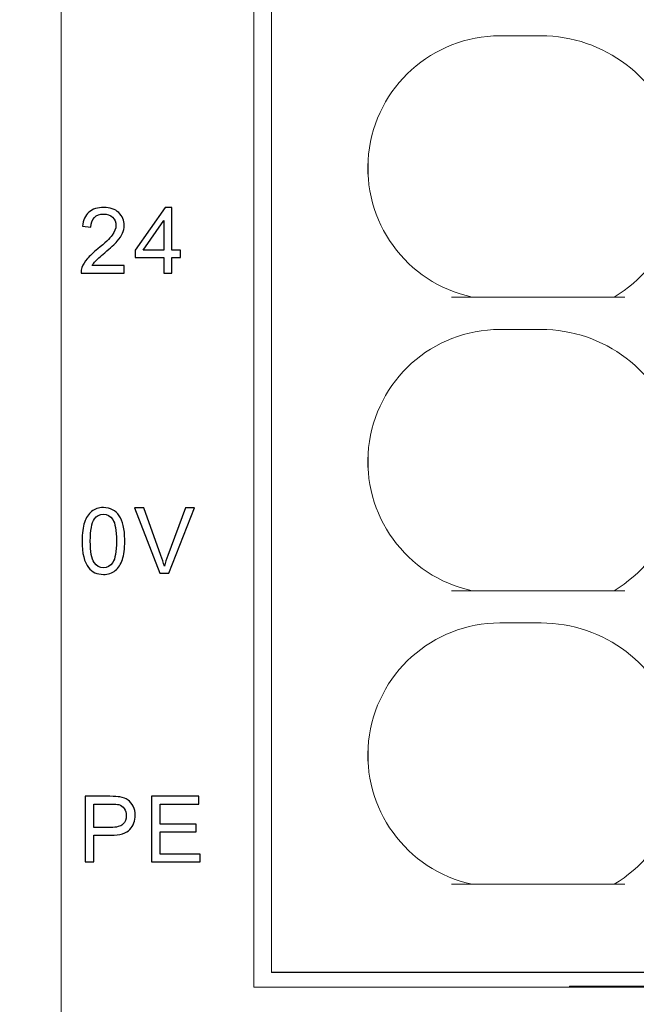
# Model space of a CAD drawing. Header units: millimetres. Extents: x -1114 to 1396, y -630 to 631.
# Tile 212 of 256: x -974 to -963, y 441 to 458. Entities that reach past the tile are written whole.
import ezdxf

# ---------------------------------------------------------------- set-up
doc = ezdxf.new("R2010")
doc.units = ezdxf.units.MM
doc.header["$MEASUREMENT"] = 0

msp = doc.modelspace()

# ---------------------------------------------------------------- linework, layer by layer
msp.add_line((-954.311, 442.0087), (-969.311, 442.0087))
at = {"lineweight": 18}
for points, knots in [([(1038.9843, -629.7647), (1038.9843, -629.7647), (-1111.4882, -629.7647), (-1111.4882, -629.7647), (-1111.4882, -629.7647), (-1111.4882, -629.7647), (-1111.4882, 630.7883), (-1111.4882, 630.7883), (-1111.4882, 630.7883), (-1111.4882, 630.7883), (1038.9843, 630.7883), (1038.9843, 630.7883)], [0, 0, 0, 0, 0.3333333, 0.3333333, 0.3333333, 0.3333333, 0.6666667, 0.6666667, 0.6666667, 0.6666667, 1, 1, 1, 1]), ([(-965.4157, 457.9587), (-966.5665, 457.9587), (-967.5318, 457.0903), (-967.6532, 455.9459), (-967.6532, 455.9459), (-967.7745, 454.8015), (-967.0127, 453.75), (-965.8874, 453.5087)], [0, 0, 0, 0, 0.5, 0.5, 0.5, 0.5, 1, 1, 1, 1]), ([(-965.4157, 457.9587), (-966.5665, 457.9587), (-967.5318, 457.0903), (-967.6532, 455.9459), (-967.6532, 455.9459), (-967.7745, 454.8015), (-967.0127, 453.75), (-965.8874, 453.5087)], [0, 0, 0, 0, 0.5, 0.5, 0.5, 0.5, 1, 1, 1, 1]), ([(-963.4677, 453.5087), (-962.5487, 454.0682), (-962.1143, 455.1709), (-962.4048, 456.2068), (-962.4048, 456.2068), (-962.6954, 457.2427), (-963.6398, 457.9587), (-964.7157, 457.9587)], [0, 0, 0, 0, 0.5, 0.5, 0.5, 0.5, 1, 1, 1, 1]), ([(-963.4677, 453.5087), (-962.5487, 454.0682), (-962.1143, 455.1709), (-962.4048, 456.2068), (-962.4048, 456.2068), (-962.6954, 457.2427), (-963.6398, 457.9587), (-964.7157, 457.9587)], [0, 0, 0, 0, 0.5, 0.5, 0.5, 0.5, 1, 1, 1, 1]), ([(-965.4157, 452.9587), (-966.5665, 452.9587), (-967.5318, 452.0903), (-967.6532, 450.9459), (-967.6532, 450.9459), (-967.7745, 449.8015), (-967.0127, 448.75), (-965.8874, 448.5087)], [0, 0, 0, 0, 0.5, 0.5, 0.5, 0.5, 1, 1, 1, 1]), ([(-965.4157, 452.9587), (-966.5665, 452.9587), (-967.5318, 452.0903), (-967.6532, 450.9459), (-967.6532, 450.9459), (-967.7745, 449.8015), (-967.0127, 448.75), (-965.8874, 448.5087)], [0, 0, 0, 0, 0.5, 0.5, 0.5, 0.5, 1, 1, 1, 1]), ([(-963.4677, 448.5087), (-962.5487, 449.0682), (-962.1143, 450.1709), (-962.4048, 451.2068), (-962.4048, 451.2068), (-962.6954, 452.2427), (-963.6398, 452.9587), (-964.7157, 452.9587)], [0, 0, 0, 0, 0.5, 0.5, 0.5, 0.5, 1, 1, 1, 1]), ([(-963.4677, 448.5087), (-962.5487, 449.0682), (-962.1143, 450.1709), (-962.4048, 451.2068), (-962.4048, 451.2068), (-962.6954, 452.2427), (-963.6398, 452.9587), (-964.7157, 452.9587)], [0, 0, 0, 0, 0.5, 0.5, 0.5, 0.5, 1, 1, 1, 1]), ([(-965.4157, 447.9587), (-966.5665, 447.9587), (-967.5318, 447.0903), (-967.6532, 445.9459), (-967.6532, 445.9459), (-967.7745, 444.8015), (-967.0127, 443.75), (-965.8874, 443.5087)], [0, 0, 0, 0, 0.5, 0.5, 0.5, 0.5, 1, 1, 1, 1]), ([(-965.4157, 447.9587), (-966.5665, 447.9587), (-967.5318, 447.0903), (-967.6532, 445.9459), (-967.6532, 445.9459), (-967.7745, 444.8015), (-967.0127, 443.75), (-965.8874, 443.5087)], [0, 0, 0, 0, 0.5, 0.5, 0.5, 0.5, 1, 1, 1, 1]), ([(-963.4677, 443.5087), (-962.5487, 444.0682), (-962.1143, 445.1709), (-962.4048, 446.2068), (-962.4048, 446.2068), (-962.6954, 447.2427), (-963.6398, 447.9587), (-964.7157, 447.9587)], [0, 0, 0, 0, 0.5, 0.5, 0.5, 0.5, 1, 1, 1, 1]), ([(-963.4677, 443.5087), (-962.5487, 444.0682), (-962.1143, 445.1709), (-962.4048, 446.2068), (-962.4048, 446.2068), (-962.6954, 447.2427), (-963.6398, 447.9587), (-964.7157, 447.9587)], [0, 0, 0, 0, 0.5, 0.5, 0.5, 0.5, 1, 1, 1, 1])]:
    msp.add_open_spline(points, degree=3, knots=knots, dxfattribs=at)
for points in [[(-972.8944, 441.9933), (-972.8944, 441.9933), (-972.8944, 470.1933), (-972.8944, 470.1933)], [(-972.8944, 441.9933), (-972.8944, 441.9933), (-972.8944, 470.1933), (-972.8944, 470.1933)], [(-969.611, 441.7587), (-969.611, 441.7587), (-969.611, 468.5241), (-969.611, 468.5241)], [(-969.311, 442.0087), (-969.311, 442.0087), (-969.311, 468.5087), (-969.311, 468.5087)], [(-969.311, 442.0087), (-969.311, 442.0087), (-969.311, 468.5087), (-969.311, 468.5087)], [(-964.7157, 457.9587), (-964.7157, 457.9587), (-965.4157, 457.9587), (-965.4157, 457.9587)], [(-964.7157, 457.9587), (-964.7157, 457.9587), (-965.4157, 457.9587), (-965.4157, 457.9587)], [(-967.6607, 455.5588), (-967.6607, 455.5588), (-967.6607, 455.8587), (-967.6607, 455.8587)], [(-963.2848, 453.5087), (-963.2848, 453.5087), (-966.2418, 453.5087), (-966.2418, 453.5087)], [(-964.7157, 452.9587), (-964.7157, 452.9587), (-965.4157, 452.9587), (-965.4157, 452.9587)], [(-964.7157, 452.9587), (-964.7157, 452.9587), (-965.4157, 452.9587), (-965.4157, 452.9587)], [(-967.6607, 450.5588), (-967.6607, 450.5588), (-967.6607, 450.8587), (-967.6607, 450.8587)], [(-963.2848, 448.5087), (-963.2848, 448.5087), (-966.2418, 448.5087), (-966.2418, 448.5087)], [(-964.7157, 447.9587), (-964.7157, 447.9587), (-965.4157, 447.9587), (-965.4157, 447.9587)], [(-964.7157, 447.9587), (-964.7157, 447.9587), (-965.4157, 447.9587), (-965.4157, 447.9587)], [(-967.6607, 445.5588), (-967.6607, 445.5588), (-967.6607, 445.8587), (-967.6607, 445.8587)], [(-963.2848, 443.5087), (-963.2848, 443.5087), (-966.2418, 443.5087), (-966.2418, 443.5087)], [(-972.8944, 439.4933), (-972.8944, 439.4933), (-972.8944, 441.9933), (-972.8944, 441.9933)], [(-968.811, 442.0087), (-968.811, 442.0087), (-969.311, 442.0087), (-969.311, 442.0087)], [(-954.811, 442.0087), (-954.811, 442.0087), (-968.811, 442.0087), (-968.811, 442.0087)], [(-969.611, 441.7587), (-969.611, 441.7587), (-954.111, 441.7587), (-954.111, 441.7587)], [(-958.2276, 441.7741), (-958.2276, 441.7741), (-964.2276, 441.7741), (-964.2276, 441.7741)], [(-964.2276, 441.7741), (-964.2276, 441.7741), (-964.2276, 441.7587), (-964.2276, 441.7587)]]:
    msp.add_open_spline(points, degree=3, dxfattribs=at)
at = {"color": 250}
for points, knots in [([(-971.8182, 454.0497), (-971.8182, 454.0497), (-971.8182, 453.9182), (-971.8182, 453.9182), (-971.8182, 453.9182), (-971.8182, 453.9182), (-972.5548, 453.9182), (-972.5548, 453.9182), (-972.5548, 453.9182), (-972.5558, 453.9512), (-972.5506, 453.9828), (-972.539, 454.0132), (-972.539, 454.0132), (-972.5203, 454.0635), (-972.4902, 454.1128), (-972.4489, 454.1616), (-972.4489, 454.1616), (-972.4074, 454.2101), (-972.3477, 454.2664), (-972.2699, 454.3302), (-972.2699, 454.3302), (-972.1487, 454.4296), (-972.0668, 454.5082), (-972.0242, 454.5663), (-972.0242, 454.5663), (-971.9817, 454.6242), (-971.9604, 454.6792), (-971.9604, 454.7308), (-971.9604, 454.7308), (-971.9604, 454.785), (-971.9798, 454.8307), (-972.0185, 454.868), (-972.0185, 454.868), (-972.0574, 454.9051), (-972.108, 454.9238), (-972.1703, 454.9238), (-972.1703, 454.9238), (-972.2362, 454.9238), (-972.2888, 454.9041), (-972.3283, 454.8644), (-972.3283, 454.8644), (-972.368, 454.825), (-972.388, 454.7702), (-972.3885, 454.7004), (-972.3885, 454.7004), (-972.3885, 454.7004), (-972.5291, 454.7147), (-972.5291, 454.7147), (-972.5291, 454.7147), (-972.5195, 454.8198), (-972.4832, 454.8997), (-972.4204, 454.9547), (-972.4204, 454.9547), (-972.3576, 455.0097), (-972.273, 455.0372), (-972.1672, 455.0372), (-972.1672, 455.0372), (-972.0603, 455.0372), (-971.9757, 455.0074), (-971.9134, 454.9482), (-971.9134, 454.9482), (-971.8509, 454.8888), (-971.8198, 454.8154), (-971.8198, 454.7277), (-971.8198, 454.7277), (-971.8198, 454.6831), (-971.8288, 454.6392), (-971.8473, 454.5961), (-971.8473, 454.5961), (-971.8654, 454.5531), (-971.8958, 454.5077), (-971.9381, 454.4602), (-971.9381, 454.4602), (-971.9804, 454.4125), (-972.0507, 454.3471), (-972.149, 454.264), (-972.149, 454.264), (-972.231, 454.195), (-972.2837, 454.1483), (-972.307, 454.1237), (-972.307, 454.1237), (-972.3304, 454.0993), (-972.3496, 454.0746), (-972.3649, 454.0497), (-972.3649, 454.0497), (-972.3649, 454.0497), (-971.8182, 454.0497), (-971.8182, 454.0497)], [0, 0, 0, 0, 0.0454545, 0.0454545, 0.0454545, 0.0454545, 0.0909091, 0.0909091, 0.0909091, 0.0909091, 0.1363636, 0.1363636, 0.1363636, 0.1363636, 0.1818182, 0.1818182, 0.1818182, 0.1818182, 0.2272727, 0.2272727, 0.2272727, 0.2272727, 0.2727273, 0.2727273, 0.2727273, 0.2727273, 0.3181818, 0.3181818, 0.3181818, 0.3181818, 0.3636364, 0.3636364, 0.3636364, 0.3636364, 0.4090909, 0.4090909, 0.4090909, 0.4090909, 0.4545455, 0.4545455, 0.4545455, 0.4545455, 0.5, 0.5, 0.5, 0.5, 0.5454545, 0.5454545, 0.5454545, 0.5454545, 0.5909091, 0.5909091, 0.5909091, 0.5909091, 0.6363636, 0.6363636, 0.6363636, 0.6363636, 0.6818182, 0.6818182, 0.6818182, 0.6818182, 0.7272727, 0.7272727, 0.7272727, 0.7272727, 0.7727273, 0.7727273, 0.7727273, 0.7727273, 0.8181818, 0.8181818, 0.8181818, 0.8181818, 0.8636364, 0.8636364, 0.8636364, 0.8636364, 0.9090909, 0.9090909, 0.9090909, 0.9090909, 0.9545455, 0.9545455, 0.9545455, 0.9545455, 1, 1, 1, 1]), ([(-971.1466, 453.9182), (-971.1466, 453.9182), (-971.1466, 454.1849), (-971.1466, 454.1849), (-971.1466, 454.1849), (-971.1466, 454.1849), (-971.63, 454.1849), (-971.63, 454.1849), (-971.63, 454.1849), (-971.63, 454.1849), (-971.63, 454.3105), (-971.63, 454.3105), (-971.63, 454.3105), (-971.63, 454.3105), (-971.1215, 455.0325), (-971.1215, 455.0325), (-971.1215, 455.0325), (-971.1215, 455.0325), (-971.0096, 455.0325), (-971.0096, 455.0325), (-971.0096, 455.0325), (-971.0096, 455.0325), (-971.0096, 454.3105), (-971.0096, 454.3105), (-971.0096, 454.3105), (-971.0096, 454.3105), (-970.8592, 454.3105), (-970.8592, 454.3105), (-970.8592, 454.3105), (-970.8592, 454.3105), (-970.8592, 454.1849), (-970.8592, 454.1849), (-970.8592, 454.1849), (-970.8592, 454.1849), (-971.0096, 454.1849), (-971.0096, 454.1849), (-971.0096, 454.1849), (-971.0096, 454.1849), (-971.0096, 453.9182), (-971.0096, 453.9182), (-971.0096, 453.9182), (-971.0096, 453.9182), (-971.1466, 453.9182), (-971.1466, 453.9182)], [0, 0, 0, 0, 0.0909091, 0.0909091, 0.0909091, 0.0909091, 0.1818182, 0.1818182, 0.1818182, 0.1818182, 0.2727273, 0.2727273, 0.2727273, 0.2727273, 0.3636364, 0.3636364, 0.3636364, 0.3636364, 0.4545455, 0.4545455, 0.4545455, 0.4545455, 0.5454545, 0.5454545, 0.5454545, 0.5454545, 0.6363636, 0.6363636, 0.6363636, 0.6363636, 0.7272727, 0.7272727, 0.7272727, 0.7272727, 0.8181818, 0.8181818, 0.8181818, 0.8181818, 0.9090909, 0.9090909, 0.9090909, 0.9090909, 1, 1, 1, 1]), ([(-971.1466, 454.3105), (-971.1466, 454.3105), (-971.1466, 454.8128), (-971.1466, 454.8128), (-971.1466, 454.8128), (-971.1466, 454.8128), (-971.4953, 454.3105), (-971.4953, 454.3105), (-971.4953, 454.3105), (-971.4953, 454.3105), (-971.1466, 454.3105), (-971.1466, 454.3105)], [0, 0, 0, 0, 0.3333333, 0.3333333, 0.3333333, 0.3333333, 0.6666667, 0.6666667, 0.6666667, 0.6666667, 1, 1, 1, 1]), ([(-972.5374, 449.3547), (-972.5374, 449.4865), (-972.5239, 449.5926), (-972.4967, 449.6728), (-972.4967, 449.6728), (-972.4697, 449.7532), (-972.4292, 449.8152), (-972.3758, 449.8588), (-972.3758, 449.8588), (-972.3223, 449.9024), (-972.2551, 449.9242), (-972.1742, 449.9242), (-972.1742, 449.9242), (-972.1142, 449.9242), (-972.0618, 449.912), (-972.0167, 449.8879), (-972.0167, 449.8879), (-971.9715, 449.864), (-971.9344, 449.8292), (-971.9049, 449.7838), (-971.9049, 449.7838), (-971.8755, 449.7384), (-971.8524, 449.6832), (-971.8358, 449.6181), (-971.8358, 449.6181), (-971.819, 449.5529), (-971.8107, 449.4652), (-971.8107, 449.3547), (-971.8107, 449.3547), (-971.8107, 449.224), (-971.8242, 449.1186), (-971.8509, 449.0382), (-971.8509, 449.0382), (-971.8779, 448.9578), (-971.9181, 448.8957), (-971.9715, 448.8519), (-971.9715, 448.8519), (-972.025, 448.8081), (-972.0924, 448.7863), (-972.1742, 448.7863), (-972.1742, 448.7863), (-972.2816, 448.7863), (-972.3659, 448.8247), (-972.4271, 448.9017), (-972.4271, 448.9017), (-972.5006, 448.9943), (-972.5374, 449.1456), (-972.5374, 449.3547)], [0, 0, 0, 0, 0.0833333, 0.0833333, 0.0833333, 0.0833333, 0.1666667, 0.1666667, 0.1666667, 0.1666667, 0.25, 0.25, 0.25, 0.25, 0.3333333, 0.3333333, 0.3333333, 0.3333333, 0.4166667, 0.4166667, 0.4166667, 0.4166667, 0.5, 0.5, 0.5, 0.5, 0.5833333, 0.5833333, 0.5833333, 0.5833333, 0.6666667, 0.6666667, 0.6666667, 0.6666667, 0.75, 0.75, 0.75, 0.75, 0.8333333, 0.8333333, 0.8333333, 0.8333333, 0.9166667, 0.9166667, 0.9166667, 0.9166667, 1, 1, 1, 1]), ([(-972.3968, 449.3547), (-972.3968, 449.1718), (-972.3752, 449.0501), (-972.3324, 448.9894), (-972.3324, 448.9894), (-972.2896, 448.929), (-972.237, 448.8986), (-972.1742, 448.8986), (-972.1742, 448.8986), (-972.1111, 448.8986), (-972.0585, 448.9292), (-972.0156, 448.9899), (-972.0156, 448.9899), (-971.9728, 449.0506), (-971.9513, 449.1723), (-971.9513, 449.3547), (-971.9513, 449.3547), (-971.9513, 449.5381), (-971.9728, 449.6601), (-972.0156, 449.7203), (-972.0156, 449.7203), (-972.0585, 449.7807), (-972.1116, 449.8108), (-972.1755, 449.8108), (-972.1755, 449.8108), (-972.2385, 449.8108), (-972.2886, 449.7841), (-972.3262, 449.7309), (-972.3262, 449.7309), (-972.3732, 449.6632), (-972.3968, 449.5376), (-972.3968, 449.3547)], [0, 0, 0, 0, 0.125, 0.125, 0.125, 0.125, 0.25, 0.25, 0.25, 0.25, 0.375, 0.375, 0.375, 0.375, 0.5, 0.5, 0.5, 0.5, 0.625, 0.625, 0.625, 0.625, 0.75, 0.75, 0.75, 0.75, 0.875, 0.875, 0.875, 0.875, 1, 1, 1, 1]), ([(-971.2112, 448.8052), (-971.2112, 448.8052), (-971.643, 449.9195), (-971.643, 449.9195), (-971.643, 449.9195), (-971.643, 449.9195), (-971.4831, 449.9195), (-971.4831, 449.9195), (-971.4831, 449.9195), (-971.4831, 449.9195), (-971.1936, 449.1101), (-971.1936, 449.1101), (-971.1936, 449.1101), (-971.1702, 449.0452), (-971.1508, 448.9842), (-971.1352, 448.9277), (-971.1352, 448.9277), (-971.1178, 448.9884), (-971.0978, 449.0491), (-971.075, 449.1101), (-971.075, 449.1101), (-971.075, 449.1101), (-970.7741, 449.9195), (-970.7741, 449.9195), (-970.7741, 449.9195), (-970.7741, 449.9195), (-970.6236, 449.9195), (-970.6236, 449.9195), (-970.6236, 449.9195), (-970.6236, 449.9195), (-971.06, 448.8052), (-971.06, 448.8052), (-971.06, 448.8052), (-971.06, 448.8052), (-971.2112, 448.8052), (-971.2112, 448.8052)], [0, 0, 0, 0, 0.1111111, 0.1111111, 0.1111111, 0.1111111, 0.2222222, 0.2222222, 0.2222222, 0.2222222, 0.3333333, 0.3333333, 0.3333333, 0.3333333, 0.4444444, 0.4444444, 0.4444444, 0.4444444, 0.5555556, 0.5555556, 0.5555556, 0.5555556, 0.6666667, 0.6666667, 0.6666667, 0.6666667, 0.7777778, 0.7777778, 0.7777778, 0.7777778, 0.8888889, 0.8888889, 0.8888889, 0.8888889, 1, 1, 1, 1]), ([(-972.4819, 443.8922), (-972.4819, 443.8922), (-972.4819, 445.0065), (-972.4819, 445.0065), (-972.4819, 445.0065), (-972.4819, 445.0065), (-972.0616, 445.0065), (-972.0616, 445.0065), (-972.0616, 445.0065), (-971.9876, 445.0065), (-971.9311, 445.0029), (-971.8921, 444.9959), (-971.8921, 444.9959), (-971.8374, 444.9868), (-971.7915, 444.9694), (-971.7544, 444.9438), (-971.7544, 444.9438), (-971.7175, 444.9183), (-971.6877, 444.8823), (-971.6651, 444.8363), (-971.6651, 444.8363), (-971.6426, 444.7902), (-971.6314, 444.7396), (-971.6314, 444.6843), (-971.6314, 444.6843), (-971.6314, 444.5896), (-971.6615, 444.5092), (-971.7217, 444.4435), (-971.7217, 444.4435), (-971.7821, 444.3781), (-971.8911, 444.3452), (-972.0486, 444.3452), (-972.0486, 444.3452), (-972.0486, 444.3452), (-972.3345, 444.3452), (-972.3345, 444.3452), (-972.3345, 444.3452), (-972.3345, 444.3452), (-972.3345, 443.8922), (-972.3345, 443.8922), (-972.3345, 443.8922), (-972.3345, 443.8922), (-972.4819, 443.8922), (-972.4819, 443.8922)], [0, 0, 0, 0, 0.0909091, 0.0909091, 0.0909091, 0.0909091, 0.1818182, 0.1818182, 0.1818182, 0.1818182, 0.2727273, 0.2727273, 0.2727273, 0.2727273, 0.3636364, 0.3636364, 0.3636364, 0.3636364, 0.4545455, 0.4545455, 0.4545455, 0.4545455, 0.5454545, 0.5454545, 0.5454545, 0.5454545, 0.6363636, 0.6363636, 0.6363636, 0.6363636, 0.7272727, 0.7272727, 0.7272727, 0.7272727, 0.8181818, 0.8181818, 0.8181818, 0.8181818, 0.9090909, 0.9090909, 0.9090909, 0.9090909, 1, 1, 1, 1]), ([(-971.354, 443.8922), (-971.354, 443.8922), (-971.354, 445.0065), (-971.354, 445.0065), (-971.354, 445.0065), (-971.354, 445.0065), (-970.5484, 445.0065), (-970.5484, 445.0065), (-970.5484, 445.0065), (-970.5484, 445.0065), (-970.5484, 444.875), (-970.5484, 444.875), (-970.5484, 444.875), (-970.5484, 444.875), (-971.2066, 444.875), (-971.2066, 444.875), (-971.2066, 444.875), (-971.2066, 444.875), (-971.2066, 444.5338), (-971.2066, 444.5338), (-971.2066, 444.5338), (-971.2066, 444.5338), (-970.5901, 444.5338), (-970.5901, 444.5338), (-970.5901, 444.5338), (-970.5901, 444.5338), (-970.5901, 444.4031), (-970.5901, 444.4031), (-970.5901, 444.4031), (-970.5901, 444.4031), (-971.2066, 444.4031), (-971.2066, 444.4031), (-971.2066, 444.4031), (-971.2066, 444.4031), (-971.2066, 444.0237), (-971.2066, 444.0237), (-971.2066, 444.0237), (-971.2066, 444.0237), (-970.5224, 444.0237), (-970.5224, 444.0237), (-970.5224, 444.0237), (-970.5224, 444.0237), (-970.5224, 443.8922), (-970.5224, 443.8922), (-970.5224, 443.8922), (-970.5224, 443.8922), (-971.354, 443.8922), (-971.354, 443.8922)], [0, 0, 0, 0, 0.0833333, 0.0833333, 0.0833333, 0.0833333, 0.1666667, 0.1666667, 0.1666667, 0.1666667, 0.25, 0.25, 0.25, 0.25, 0.3333333, 0.3333333, 0.3333333, 0.3333333, 0.4166667, 0.4166667, 0.4166667, 0.4166667, 0.5, 0.5, 0.5, 0.5, 0.5833333, 0.5833333, 0.5833333, 0.5833333, 0.6666667, 0.6666667, 0.6666667, 0.6666667, 0.75, 0.75, 0.75, 0.75, 0.8333333, 0.8333333, 0.8333333, 0.8333333, 0.9166667, 0.9166667, 0.9166667, 0.9166667, 1, 1, 1, 1]), ([(-972.3345, 444.4767), (-972.3345, 444.4767), (-972.0463, 444.4767), (-972.0463, 444.4767), (-972.0463, 444.4767), (-971.951, 444.4767), (-971.8833, 444.4944), (-971.8434, 444.5299), (-971.8434, 444.5299), (-971.8034, 444.5655), (-971.7834, 444.6153), (-971.7834, 444.6796), (-971.7834, 444.6796), (-971.7834, 444.7263), (-971.7951, 444.7663), (-971.8187, 444.7995), (-971.8187, 444.7995), (-971.8423, 444.8327), (-971.8732, 444.8545), (-971.9119, 444.8651), (-971.9119, 444.8651), (-971.9368, 444.8716), (-971.9824, 444.875), (-972.0494, 444.875), (-972.0494, 444.875), (-972.0494, 444.875), (-972.3345, 444.875), (-972.3345, 444.875), (-972.3345, 444.875), (-972.3345, 444.875), (-972.3345, 444.4767), (-972.3345, 444.4767)], [0, 0, 0, 0, 0.125, 0.125, 0.125, 0.125, 0.25, 0.25, 0.25, 0.25, 0.375, 0.375, 0.375, 0.375, 0.5, 0.5, 0.5, 0.5, 0.625, 0.625, 0.625, 0.625, 0.75, 0.75, 0.75, 0.75, 0.875, 0.875, 0.875, 0.875, 1, 1, 1, 1])]:
    msp.add_open_spline(points, degree=3, knots=knots, dxfattribs=at)

doc.saveas('drawing.dxf')
